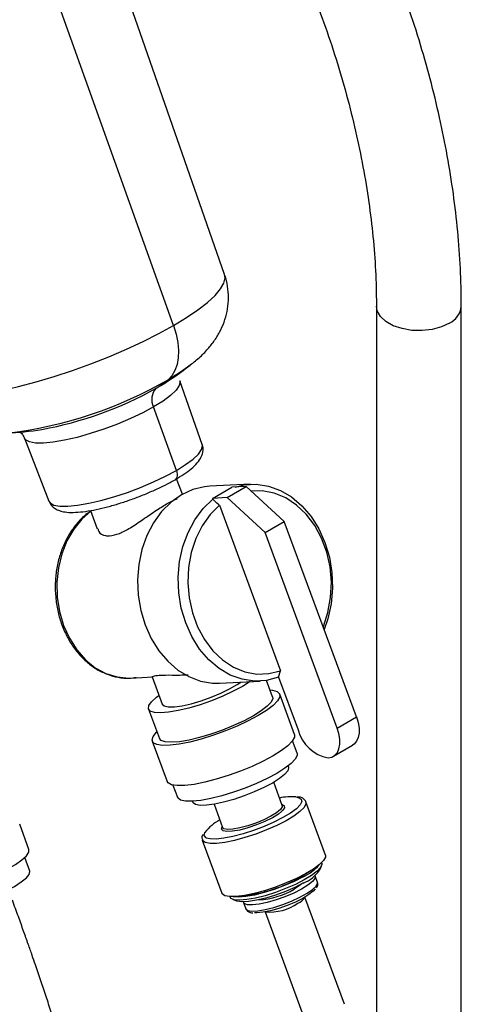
# Model space of a CAD drawing. Header units: inches. Extents: x 0.6 to 33.8, y 0 to 21.7.
# Tile 129 of 169: x 30.361 to 31.011, y 14.475 to 15.924. Entities that reach past the tile are written whole.
import ezdxf

# ---------------------------------------------------------------- set-up
doc = ezdxf.new("R2010")
doc.units = ezdxf.units.IN
doc.header["$MEASUREMENT"] = 0

msp = doc.modelspace()

# ---------------------------------------------------------------- linework, layer by layer
at = {"color": 7, "linetype": 'Continuous'}
for p, q in [((30.6626, 15.5487), (30.4908, 16.0407)), ((30.5873, 15.4737), (30.4071, 15.978)), ((30.8861, 15.5023), (30.8861, 14.3289)), ((31.0111, 9.8821), (31.0111, 15.5023)), ((30.6297, 15.2985), (30.5968, 15.3926)), ((30.5619, 15.3815), (30.5689, 15.3857)), ((30.5916, 15.2606), (30.5581, 15.3541)), ((30.3678, 15.308), (30.404, 15.2152)), ((30.6004, 15.2254), (30.592, 15.2483)), ((30.7008, 15.2401), (30.6409, 15.2372)), ((30.659, 15.2276), (30.6731, 15.2357)), ((30.6662, 15.2205), (30.6945, 15.2368)), ((30.6945, 15.2368), (30.6731, 15.2357)), ((30.7504, 15.1853), (30.6945, 15.2368)), ((30.6448, 15.2194), (30.659, 15.2276)), ((30.6662, 15.2205), (30.6448, 15.2194)), ((30.6448, 15.2194), (30.6453, 15.2181)), ((30.7221, 15.169), (30.6662, 15.2205)), ((30.6549, 15.2092), (30.7449, 14.9656)), ((30.4653, 15.2016), (30.4752, 15.1747)), ((30.7221, 15.169), (30.7504, 15.1853)), ((30.8567, 14.8977), (30.7504, 15.1853)), ((30.8284, 14.8813), (30.7221, 15.169)), ((30.5246, 14.9549), (30.5571, 14.9565)), ((30.5558, 14.9566), (30.5705, 14.9167)), ((30.7421, 14.9561), (30.7449, 14.9656)), ((30.7421, 14.9561), (30.7707, 14.8785)), ((30.6551, 14.9475), (30.7149, 14.9505)), ((30.7331, 14.9275), (30.7243, 14.9514)), ((30.7656, 14.872), (30.7437, 14.9314)), ((30.5506, 14.9093), (30.5666, 14.866)), ((30.8284, 14.8813), (30.8567, 14.8977)), ((30.5561, 14.8621), (30.578, 14.8027)), ((30.7692, 14.8443), (30.7625, 14.8623)), ((30.8227, 14.8398), (30.851, 14.8561)), ((30.7566, 14.8242), (30.7561, 14.8256)), ((30.5866, 14.7973), (30.5933, 14.7794)), ((30.7475, 14.7676), (30.7349, 14.8016)), ((30.6154, 14.7736), (30.6159, 14.7722)), ((30.647, 14.7692), (30.6596, 14.7351)), ((30.7471, 14.7687), (30.7499, 14.7673)), ((30.8112, 14.6945), (30.7823, 14.7727)), ((30.739, 14.7567), (30.7306, 14.7516)), ((30.3746, 14.7028), (30.3609, 14.7399)), ((30.6298, 14.7164), (30.6587, 14.6382)), ((30.3758, 14.6709), (30.3684, 14.6909)), ((30.8057, 14.6823), (30.8054, 14.683)), ((30.8022, 14.672), (30.8051, 14.6778)), ((30.7993, 14.6544), (30.796, 14.6634)), ((30.6706, 14.6332), (30.6708, 14.6325)), ((30.6742, 14.6295), (30.6802, 14.6269)), ((30.6905, 14.6244), (30.6938, 14.6155)), ((30.839, 14.4748), (30.7808, 14.6324)), ((30.7222, 14.6108), (30.7804, 14.4531))]:
    msp.add_line(p, q, dxfattribs=at)
at = {"color": 7, "linetype": 'Continuous', "flags": 128}
for points in [[(30.5873, 15.4737), (30.6064, 15.4854), (30.6232, 15.4967), (30.6373, 15.5077), (30.6485, 15.518), (30.6566, 15.5276), (30.6616, 15.5363), (30.6633, 15.5439), (30.6626, 15.5487)], [(30.9935, 15.4772), (30.9818, 15.4718), (30.9682, 15.4681), (30.9534, 15.4663), (30.9384, 15.4667), (30.9239, 15.4692), (30.9109, 15.4735), (30.9, 15.4796), (30.892, 15.487), (30.8873, 15.4952), (30.8861, 15.5023)], [(30.2163, 15.3839), (30.217, 15.3824), (30.2218, 15.3771), (30.2298, 15.3731), (30.2408, 15.3705), (30.2547, 15.3692), (30.2713, 15.3694), (30.2904, 15.371), (30.3116, 15.374), (30.3347, 15.3783), (30.3593, 15.3839), (30.3851, 15.3907), (30.4117, 15.3986), (30.4386, 15.4075), (30.4656, 15.4173), (30.4922, 15.4278), (30.5181, 15.4388), (30.5427, 15.4503), (30.5659, 15.462), (30.5873, 15.4737)], [(30.5873, 15.4737), (30.5911, 15.4612), (30.5936, 15.449), (30.5947, 15.4372), (30.5944, 15.4262), (30.5926, 15.4162), (30.5895, 15.4074), (30.5851, 15.3999), (30.5795, 15.3941)], [(30.6092, 15.4133), (30.5964, 15.4044), (30.5795, 15.3941)], [(30.6119, 15.4154), (30.6107, 15.4144), (30.6092, 15.4133)], [(30.5968, 15.3926), (30.5971, 15.391), (30.5959, 15.3853), (30.5911, 15.3786), (30.5831, 15.371), (30.572, 15.3627), (30.5581, 15.3541)], [(30.5581, 15.3541), (30.542, 15.3454), (30.524, 15.3369), (30.5048, 15.3287), (30.4849, 15.3213), (30.4649, 15.3147), (30.4455, 15.3091), (30.4271, 15.3049), (30.4104, 15.302), (30.396, 15.3006), (30.3841, 15.3007), (30.3752, 15.3024), (30.3696, 15.3054), (30.3678, 15.308)], [(30.5916, 15.2606), (30.6052, 15.2691), (30.6161, 15.2772), (30.6241, 15.2847), (30.6287, 15.2913), (30.63, 15.2969), (30.6297, 15.2985)], [(30.404, 15.2152), (30.4058, 15.2126), (30.4113, 15.2096), (30.4201, 15.208), (30.4318, 15.2079), (30.446, 15.2092), (30.4625, 15.2121), (30.4805, 15.2163), (30.4997, 15.2217), (30.5194, 15.2282), (30.539, 15.2356), (30.558, 15.2436), (30.5757, 15.252), (30.5916, 15.2606)], [(30.5916, 15.2606), (30.5924, 15.2579), (30.5928, 15.2552), (30.5927, 15.2527), (30.5923, 15.2505), (30.5915, 15.2487), (30.5903, 15.2474), (30.5896, 15.2469)], [(30.6409, 15.2372), (30.6332, 15.2365), (30.6158, 15.2323), (30.5991, 15.2247), (30.5837, 15.2138), (30.5698, 15.1999), (30.5579, 15.1834), (30.5482, 15.1646), (30.5409, 15.1441), (30.5363, 15.1222), (30.5345, 15.0997), (30.5354, 15.077), (30.5391, 15.0546), (30.5455, 15.0332)], [(30.6779, 15.236), (30.6912, 15.2391), (30.7092, 15.2401), (30.7272, 15.2375), (30.7447, 15.2312), (30.7612, 15.2215), (30.7764, 15.2086), (30.7899, 15.1929), (30.8013, 15.1747), (30.8104, 15.1545), (30.8168, 15.1328), (30.8205, 15.1101), (30.8213, 15.0871), (30.8193, 15.0642), (30.8145, 15.0422), (30.8091, 15.0265)], [(30.7421, 14.9561), (30.7245, 14.9514), (30.7065, 14.9504), (30.6885, 14.9531), (30.671, 14.9593), (30.6544, 14.969), (30.6392, 14.9819), (30.6257, 14.9977), (30.6143, 15.0159), (30.6053, 15.0361), (30.5988, 15.0578), (30.5952, 15.0805), (30.5943, 15.1035), (30.5963, 15.1263), (30.6012, 15.1484), (30.6087, 15.1691), (30.6188, 15.1879), (30.631, 15.2044), (30.6453, 15.2181)], [(30.8077, 15.0302), (30.8081, 15.031), (30.8148, 15.0516), (30.8187, 15.0734), (30.8198, 15.0959), (30.8178, 15.1184), (30.813, 15.1402), (30.8054, 15.1608), (30.7952, 15.1796), (30.7828, 15.196), (30.7685, 15.2096), (30.7526, 15.22), (30.7357, 15.227), (30.7181, 15.2303), (30.7019, 15.23)], [(30.6549, 15.2092), (30.6411, 15.1955), (30.6294, 15.179), (30.62, 15.1602), (30.6133, 15.1396), (30.6093, 15.1177), (30.6083, 15.0953), (30.6103, 15.0728), (30.6151, 15.051), (30.6227, 15.0304), (30.6329, 15.0116), (30.6453, 14.9952), (30.6596, 14.9816), (30.6755, 14.9712), (30.6924, 14.9642), (30.71, 14.9609), (30.7276, 14.9614), (30.7449, 14.9656)], [(30.4657, 15.2004), (30.4526, 15.189), (30.4404, 15.1742), (30.4304, 15.157), (30.4228, 15.1378), (30.4178, 15.1173), (30.4156, 15.0959), (30.4161, 15.0742), (30.4194, 15.0529), (30.4254, 15.0325)], [(30.4254, 15.0325), (30.434, 15.0135), (30.4448, 14.9965), (30.4577, 14.9819), (30.4722, 14.9702), (30.4879, 14.9616), (30.5045, 14.9565), (30.5215, 14.9548), (30.5246, 14.9549)], [(30.5455, 15.0332), (30.5544, 15.0132), (30.5656, 14.9952), (30.5788, 14.9796), (30.5938, 14.9667), (30.6101, 14.957), (30.6273, 14.9505), (30.645, 14.9476), (30.6551, 14.9475)], [(30.7002, 14.9497), (30.689, 14.9427), (30.6753, 14.9354), (30.6598, 14.9282), (30.6433, 14.9216), (30.6264, 14.9156), (30.6098, 14.9107), (30.5942, 14.907), (30.5802, 14.9046), (30.5684, 14.9037), (30.5593, 14.9043), (30.5532, 14.9063), (30.5505, 14.9097), (30.5511, 14.9144), (30.5552, 14.9201), (30.5624, 14.9266), (30.5659, 14.9292)], [(30.5705, 14.9167), (30.5734, 14.9139), (30.5796, 14.9126), (30.5886, 14.9127), (30.6002, 14.9142), (30.6135, 14.9172), (30.6279, 14.9214), (30.6427, 14.9266), (30.657, 14.9325), (30.67, 14.9389), (30.6811, 14.9453), (30.6866, 14.9491)], [(30.7331, 14.9275), (30.7334, 14.9248), (30.731, 14.9196), (30.7253, 14.9135), (30.7165, 14.9066), (30.705, 14.8994)], [(30.7294, 14.9375), (30.7332, 14.9371), (30.74, 14.9351), (30.7435, 14.9317), (30.7437, 14.9271), (30.7404, 14.9213), (30.7339, 14.9147), (30.7243, 14.9074), (30.712, 14.8997)], [(30.712, 14.8997), (30.6975, 14.892), (30.6813, 14.8843), (30.6639, 14.8772), (30.6461, 14.8707), (30.6283, 14.8652), (30.6114, 14.8608), (30.5958, 14.8577), (30.5822, 14.8561), (30.571, 14.8559), (30.5627, 14.8571), (30.5575, 14.8598), (30.5557, 14.8639), (30.5573, 14.8691), (30.5622, 14.8753), (30.5629, 14.876)], [(30.705, 14.8994), (30.6913, 14.892), (30.6758, 14.8849), (30.6593, 14.8782), (30.6424, 14.8723), (30.6258, 14.8674), (30.6102, 14.8637), (30.5962, 14.8613), (30.5844, 14.8604), (30.5753, 14.861), (30.5692, 14.863), (30.5666, 14.866)], [(30.8567, 14.8977), (30.8592, 14.8894), (30.8605, 14.8814), (30.8605, 14.8739), (30.8593, 14.8673), (30.8569, 14.8619), (30.8533, 14.8577), (30.851, 14.8561)], [(30.7656, 14.872), (30.7656, 14.8678), (30.7623, 14.862), (30.7558, 14.8554), (30.7462, 14.8481), (30.7339, 14.8404)], [(30.8152, 14.8376), (30.8205, 14.8387), (30.825, 14.8414), (30.8286, 14.8455), (30.831, 14.851), (30.8322, 14.8576), (30.8322, 14.865), (30.8309, 14.8731), (30.8284, 14.8813)], [(30.7339, 14.8404), (30.7194, 14.8327), (30.7032, 14.825), (30.6858, 14.8179), (30.668, 14.8114), (30.6502, 14.8059), (30.6333, 14.8015), (30.6177, 14.7984), (30.6041, 14.7968), (30.5929, 14.7966), (30.5846, 14.7978), (30.5795, 14.8005), (30.578, 14.8027)], [(30.7692, 14.8443), (30.7693, 14.8409), (30.7665, 14.8355), (30.7604, 14.8291), (30.7513, 14.8221), (30.7395, 14.8147)], [(30.7395, 14.8147), (30.7254, 14.8072), (30.7097, 14.7998), (30.6928, 14.793), (30.6755, 14.7868), (30.6585, 14.7816), (30.6423, 14.7776), (30.6276, 14.7749), (30.6149, 14.7736), (30.6048, 14.7738), (30.5977, 14.7754), (30.5937, 14.7785), (30.5933, 14.7794)], [(30.7566, 14.8242), (30.7569, 14.823), (30.7555, 14.8185), (30.7508, 14.8131), (30.7432, 14.807), (30.7329, 14.8004)], [(30.7329, 14.8004), (30.7204, 14.7938), (30.7063, 14.7874), (30.6913, 14.7814), (30.676, 14.7763), (30.6612, 14.7722), (30.6476, 14.7693), (30.6358, 14.7677), (30.6264, 14.7676), (30.6197, 14.7689), (30.6162, 14.7715), (30.6159, 14.7722)], [(30.7475, 14.7676), (30.7475, 14.7655), (30.7448, 14.7615), (30.739, 14.7567), (30.739, 14.7567)], [(30.7499, 14.7673), (30.7501, 14.7671), (30.7507, 14.764), (30.7478, 14.7598), (30.7466, 14.7587)], [(30.7676, 14.78), (30.7709, 14.7793), (30.7752, 14.7769), (30.7762, 14.7731), (30.7738, 14.7683), (30.7682, 14.7626), (30.7596, 14.7562), (30.7485, 14.7495)], [(30.7823, 14.7728), (30.7823, 14.7696), (30.7795, 14.7645), (30.7735, 14.7585), (30.7645, 14.7519), (30.753, 14.745)], [(30.7466, 14.7587), (30.7417, 14.7548), (30.7329, 14.7493)], [(30.753, 14.745), (30.7394, 14.7381), (30.7243, 14.7315), (30.7085, 14.7254), (30.6925, 14.7202), (30.6772, 14.716), (30.6631, 14.7131), (30.6509, 14.7116), (30.6411, 14.7115), (30.6341, 14.7128), (30.6303, 14.7156), (30.63, 14.7162)], [(30.7485, 14.7495), (30.7352, 14.7428), (30.7206, 14.7363), (30.7051, 14.7305), (30.6897, 14.7255), (30.6749, 14.7217), (30.6615, 14.7191), (30.6501, 14.7179), (30.6412, 14.7182), (30.6361, 14.7195)], [(30.7329, 14.7493), (30.7219, 14.7439), (30.7097, 14.7388), (30.697, 14.7345), (30.6849, 14.7313), (30.6743, 14.7294), (30.6658, 14.7289), (30.6603, 14.73), (30.658, 14.7324), (30.658, 14.7324)], [(30.7306, 14.7516), (30.7202, 14.7464), (30.7086, 14.7416), (30.6966, 14.7375), (30.6851, 14.7344), (30.6749, 14.7326), (30.6669, 14.7322), (30.6617, 14.7332), (30.6596, 14.7351)], [(30.6361, 14.7195), (30.6354, 14.7199), (30.6327, 14.723), (30.6334, 14.7273), (30.6336, 14.7278)], [(30.658, 14.7324), (30.6591, 14.7361), (30.6592, 14.7362)], [(30.2222, 14.6465), (30.2222, 14.6464), (30.2254, 14.6434), (30.2317, 14.6417), (30.2409, 14.6415), (30.2527, 14.6428), (30.2664, 14.6454), (30.2816, 14.6493), (30.2975, 14.6543), (30.3134, 14.6602), (30.3287, 14.6668), (30.3426, 14.6737), (30.3546, 14.6806), (30.3642, 14.6873), (30.3709, 14.6934), (30.3744, 14.6987), (30.3746, 14.7028)], [(30.8057, 14.6823), (30.8059, 14.6806), (30.804, 14.676), (30.7988, 14.6705), (30.7906, 14.6643), (30.7798, 14.6578)], [(30.8112, 14.6945), (30.8112, 14.6914), (30.8084, 14.6863), (30.8024, 14.6803), (30.7934, 14.6737), (30.7818, 14.6668)], [(30.2421, 14.6215), (30.2443, 14.619), (30.2499, 14.6173), (30.2585, 14.6171), (30.2697, 14.6183), (30.2827, 14.6209), (30.2971, 14.6248), (30.3121, 14.6297), (30.327, 14.6355), (30.3409, 14.6418), (30.3532, 14.6483), (30.3633, 14.6548), (30.3707, 14.6607), (30.375, 14.666), (30.3759, 14.6703), (30.3758, 14.6709)], [(30.7818, 14.6668), (30.7683, 14.6599), (30.7532, 14.6533), (30.7374, 14.6472), (30.7214, 14.642), (30.7061, 14.6378), (30.692, 14.6349), (30.6797, 14.6334), (30.6699, 14.6333), (30.663, 14.6346), (30.6592, 14.6374), (30.6587, 14.6382)], [(30.7895, 14.6712), (30.7857, 14.6686), (30.7753, 14.6622)], [(30.7798, 14.6578), (30.7668, 14.6512), (30.7524, 14.645), (30.7374, 14.6394), (30.7223, 14.6346), (30.7081, 14.6311), (30.6954, 14.6288), (30.6848, 14.628), (30.6769, 14.6286), (30.6721, 14.6307), (30.6708, 14.6325)], [(30.7781, 14.6623), (30.7652, 14.6557), (30.7508, 14.6495), (30.7357, 14.6439), (30.7207, 14.6391), (30.7064, 14.6356), (30.6937, 14.6333), (30.6831, 14.6325), (30.6753, 14.6331), (30.6752, 14.6331)], [(30.7786, 14.6533), (30.766, 14.6469), (30.7521, 14.6409), (30.7375, 14.6356), (30.7231, 14.6311), (30.7095, 14.6279), (30.6976, 14.626), (30.688, 14.6255), (30.6811, 14.6266), (30.6802, 14.6269)], [(30.6938, 14.6155), (30.6938, 14.6154), (30.6967, 14.613), (30.7028, 14.612), (30.7115, 14.6124), (30.7225, 14.6142), (30.735, 14.6174), (30.7482, 14.6217), (30.7613, 14.6268), (30.7735, 14.6324), (30.784, 14.6381), (30.7921, 14.6437), (30.7974, 14.6487), (30.7995, 14.6529), (30.7993, 14.6544)], [(30.7761, 14.6519), (30.7724, 14.6489), (30.7649, 14.6441)], [(30.7955, 14.6644), (30.796, 14.6635), (30.7955, 14.6599), (30.7918, 14.6553), (30.7851, 14.6499), (30.7757, 14.6442)], [(30.7757, 14.6442), (30.7643, 14.6385), (30.7515, 14.6331), (30.7383, 14.6284), (30.7253, 14.6247), (30.7135, 14.6221), (30.7035, 14.621), (30.6961, 14.6213), (30.6916, 14.623), (30.6903, 14.6255)], [(30.7958, 14.6448), (30.793, 14.6412), (30.7867, 14.6362), (30.7778, 14.6307), (30.767, 14.6253), (30.7548, 14.6202), (30.7422, 14.6158), (30.73, 14.6124), (30.719, 14.6102), (30.71, 14.6095), (30.7064, 14.6096)]]:
    msp.add_lwpolyline(points, dxfattribs=at)
at = {"color": 7, "linetype": 'Continuous'}
for centre, radius, start, end in [((30.9813, 15.5045), 0.0298, 294.094, 355.8399), ((30.318, 15.795), 0.4801, 301.5081, 307.7383), ((30.2691, 15.9326), 0.6216, 277.0791, 299.9544), ((30.4772, 15.5192), 0.1616, 301.5952, 309.2701), ((30.2974, 15.8522), 0.5399, 280.2532, 299.3365), ((30.5782, 15.3653), 0.023, 135.2692, 209.1854), ((30.318, 15.795), 0.4801, 272.8083, 279.0385), ((30.8252, 14.8931), 0.0564, 195.0102, 259.7543), ((30.7606, 14.6994), 0.0808, 85.047, 102.1957), ((30.6881, 14.6844), 0.0697, 117.8177, 141.4501), ((30.7436, 14.7338), 0.0794, 295.7607, 317.3217), ((30.7577, 14.704), 0.0549, 292.4079, 324.2767), ((30.6651, 14.8564), 0.2232, 276.4835, 299.5617), ((30.7085, 14.7386), 0.11, 272.4151, 300.8582), ((30.7291, 14.6833), 0.0727, 264.7835, 304.7259), ((30.7649, 14.6399), 0.0174, 289.0284, 333.7906)]:
    msp.add_arc(centre, radius, start, end, dxfattribs=at)
for points, knots in [([(31.0111, 15.5023), (31.011, 15.5118), (31.0108, 15.5391), (31.0085, 15.5849), (31.0033, 15.6399), (30.9956, 15.6956), (30.9854, 15.7519), (30.9728, 15.8085), (30.9577, 15.8655), (30.9402, 15.9226), (30.9203, 15.9797), (30.9012, 16.0291), (30.8883, 16.0593), (30.8835, 16.0707)], [0, 0, 0, 0, 0.05257, 0.151223, 0.249903, 0.348619, 0.447352, 0.546083, 0.644802, 0.743502, 0.842178, 0.94083, 1, 1, 1, 1]), ([(30.7688, 16.021), (30.7728, 16.0117), (30.7844, 15.9845), (30.8019, 15.9395), (30.8206, 15.8859), (30.837, 15.8326), (30.8512, 15.7795), (30.8629, 15.7269), (30.8723, 15.6748), (30.8794, 15.6235), (30.884, 15.5731), (30.8859, 15.5328), (30.886, 15.5095), (30.8861, 15.5023)], [0, 0, 0, 0, 0.052526, 0.153005, 0.253447, 0.353847, 0.454205, 0.554521, 0.6548, 0.75505, 0.855282, 0.955508, 1, 1, 1, 1]), ([(30.6082, 15.4128), (30.6133, 15.4167), (30.6234, 15.4243), (30.636, 15.4368), (30.6467, 15.4499), (30.6554, 15.4636), (30.6621, 15.4784), (30.6666, 15.4941), (30.6687, 15.5107), (30.6679, 15.5274), (30.6658, 15.5403), (30.6629, 15.547), (30.6623, 15.5486)], [0, 0, 0, 0, 0.133166, 0.26443, 0.375468, 0.478948, 0.578823, 0.677173, 0.774933, 0.872508, 0.97009, 1, 1, 1, 1]), ([(30.3612, 15.317), (30.3617, 15.3166), (30.3635, 15.3154), (30.3666, 15.3118), (30.3674, 15.3086), (30.3675, 15.308)], [0, 0, 0, 0, 0.24527, 0.855136, 1, 1, 1, 1]), ([(30.5896, 15.2469), (30.5919, 15.2482), (30.5987, 15.2523), (30.6087, 15.259), (30.6187, 15.2673), (30.6254, 15.2749), (30.6296, 15.2828), (30.6311, 15.2902), (30.6309, 15.2962), (30.6295, 15.2987), (30.6293, 15.299)], [0, 0, 0, 0, 0.090375, 0.266944, 0.448236, 0.64124, 0.767871, 0.87945, 0.98618, 1, 1, 1, 1]), ([(30.4044, 15.2148), (30.4054, 15.2128), (30.4075, 15.2084), (30.4132, 15.204), (30.4199, 15.2009), (30.4284, 15.199), (30.4395, 15.1985), (30.4535, 15.1995), (30.4692, 15.202), (30.4858, 15.2057), (30.5031, 15.2104), (30.5207, 15.2161), (30.5383, 15.2226), (30.5555, 15.2297), (30.5714, 15.2371), (30.5826, 15.2429), (30.5883, 15.2461), (30.5896, 15.2469)], [0, 0, 0, 0, 0.040195, 0.087788, 0.138509, 0.200128, 0.279941, 0.365128, 0.445548, 0.523538, 0.600384, 0.676676, 0.752736, 0.828792, 0.90499, 0.977988, 1, 1, 1, 1]), ([(30.4932, 15.1641), (30.4979, 15.165), (30.5072, 15.1666), (30.5242, 15.1762), (30.5427, 15.1886), (30.5622, 15.2021), (30.579, 15.2125), (30.5896, 15.2178), (30.5926, 15.2188), (30.5932, 15.219)], [0, 0, 0, 0, 0.1532673, 0.3059903, 0.4721166, 0.6500501, 0.8145849, 0.9640933, 1, 1, 1, 1]), ([(30.6549, 15.2092), (30.6544, 15.2097), (30.6512, 15.2127), (30.648, 15.2157), (30.6453, 15.2181)], [0, 0, 0, 0, 0.1672706, 1, 1, 1, 1]), ([(30.4657, 15.2006), (30.4632, 15.199), (30.4561, 15.1943), (30.4457, 15.1835), (30.4348, 15.1689), (30.4259, 15.1522), (30.4192, 15.1339), (30.4148, 15.1145), (30.4129, 15.0944), (30.4135, 15.0741), (30.4165, 15.0544), (30.4203, 15.0408), (30.4228, 15.034), (30.4231, 15.0331)], [0, 0, 0, 0, 0.052708, 0.15561, 0.259077, 0.362988, 0.467192, 0.571562, 0.676023, 0.780541, 0.885117, 0.984201, 1, 1, 1, 1]), ([(30.4761, 15.175), (30.4764, 15.1735), (30.4775, 15.1681), (30.4845, 15.1644), (30.4912, 15.1642), (30.4932, 15.1641)], [0, 0, 0, 0, 0.217306, 0.774917, 1, 1, 1, 1]), ([(30.4231, 15.0331), (30.4244, 15.0298), (30.4281, 15.0204), (30.4359, 15.006), (30.4471, 14.9907), (30.46, 14.9778), (30.4744, 14.9674), (30.4898, 14.96), (30.5059, 14.9557), (30.5202, 14.9542), (30.529, 14.9555), (30.5323, 14.956)], [0, 0, 0, 0, 0.066069, 0.189457, 0.312984, 0.436386, 0.559454, 0.681937, 0.803638, 0.924538, 1, 1, 1, 1]), ([(30.569, 14.9587), (30.5654, 14.9585), (30.5581, 14.9579), (30.5548, 14.9565), (30.5559, 14.9566), (30.556, 14.9567)], [0, 0, 0, 0, 0.482545, 0.963376, 1, 1, 1, 1]), ([(30.609, 14.9593), (30.6048, 14.9591), (30.5926, 14.9587), (30.5787, 14.9591), (30.5712, 14.9588), (30.569, 14.9587)], [0, 0, 0, 0, 0.272229, 0.790712, 1, 1, 1, 1]), ([(30.7821, 14.7728), (30.7821, 14.7729), (30.7819, 14.7748), (30.7787, 14.7775), (30.7748, 14.7795), (30.7714, 14.78), (30.7699, 14.7802)], [0, 0, 0, 0, 0.02336, 0.378583, 0.732634, 1, 1, 1, 1]), ([(30.6306, 14.7245), (30.6304, 14.7243), (30.6292, 14.7225), (30.6288, 14.7194), (30.63, 14.7169), (30.6304, 14.716)], [0, 0, 0, 0, 0.106512, 0.681121, 1, 1, 1, 1]), ([(30.7977, 14.6462), (30.7983, 14.647), (30.7997, 14.6489), (30.8003, 14.6523), (30.7993, 14.654), (30.799, 14.6544)], [0, 0, 0, 0, 0.342569, 0.855531, 1, 1, 1, 1]), ([(30.5798, 13.6301), (30.5797, 13.6399), (30.5795, 13.6591), (30.5783, 13.686), (30.5768, 13.7107), (30.575, 13.7329), (30.573, 13.7542), (30.5709, 13.7735), (30.569, 13.7899), (30.5674, 13.8024), (30.5659, 13.8133), (30.5644, 13.8248), (30.5626, 13.8374), (30.5605, 13.851), (30.5573, 13.8718), (30.5527, 13.8994), (30.5465, 13.9335), (30.5382, 13.9765), (30.5277, 14.027), (30.5148, 14.0833), (30.5008, 14.1412), (30.4849, 14.2029), (30.4659, 14.2721), (30.4464, 14.339), (30.4268, 14.4029), (30.4117, 14.4503), (30.3998, 14.4862), (30.3921, 14.5093), (30.3852, 14.5296), (30.379, 14.5476), (30.3732, 14.564), (30.3665, 14.583), (30.3588, 14.6045), (30.3531, 14.6199), (30.3502, 14.6279)], [0, 0, 0, 0, 0.0259908, 0.0510964, 0.0747572, 0.0964905, 0.1158963, 0.1381544, 0.154806, 0.1659275, 0.1767117, 0.188644, 0.2017564, 0.2160804, 0.2316465, 0.2677077, 0.3046664, 0.3417009, 0.4074698, 0.469952, 0.5263647, 0.596412, 0.6697109, 0.745537, 0.802433, 0.8593189, 0.8803816, 0.9010703, 0.9216628, 0.9335135, 0.9474975, 0.9634, 0.980982, 1, 1, 1, 1]), ([(30.6943, 14.6151), (30.6949, 14.614), (30.6962, 14.6114), (30.6999, 14.6099), (30.7028, 14.6095), (30.7041, 14.6093)], [0, 0, 0, 0, 0.2953022, 0.6671107, 1, 1, 1, 1]), ([(30.2894, 14.6055), (30.2924, 14.5973), (30.2984, 14.5809), (30.3069, 14.5573), (30.3149, 14.5347), (30.3224, 14.5131), (30.3329, 14.4823), (30.3449, 14.4461), (30.3575, 14.407), (30.368, 14.3736), (30.3794, 14.3364), (30.3923, 14.2933), (30.4058, 14.2462), (30.4183, 14.2008), (30.4297, 14.1574), (30.4403, 14.1158), (30.4509, 14.0719), (30.4621, 14.0236), (30.4737, 13.969), (30.4848, 13.9118), (30.4927, 13.8658), (30.498, 13.8312), (30.5012, 13.8089), (30.504, 13.7878), (30.5062, 13.7691), (30.5078, 13.7544), (30.5091, 13.7416), (30.5103, 13.7293), (30.5115, 13.7148), (30.5127, 13.6977), (30.5139, 13.6777), (30.5148, 13.6551), (30.515, 13.6387), (30.515, 13.6302)], [0, 0, 0, 0, 0.019848, 0.039467, 0.058736, 0.07751, 0.095634, 0.140835, 0.177401, 0.207951, 0.239187, 0.289582, 0.341243, 0.388341, 0.436078, 0.483297, 0.526199, 0.582605, 0.645073, 0.709156, 0.773453, 0.797089, 0.821592, 0.8454, 0.864435, 0.880494, 0.891402, 0.903898, 0.918173, 0.935299, 0.955012, 0.976793, 1, 1, 1, 1])]:
    msp.add_open_spline(points, degree=3, knots=knots, dxfattribs=at)

doc.saveas('drawing.dxf')
